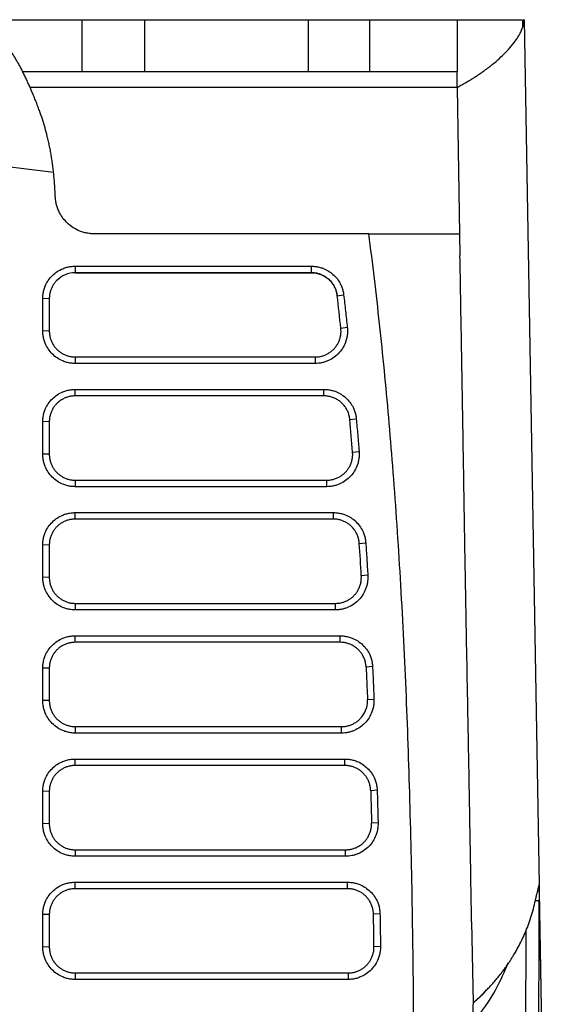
# Model space of a CAD drawing. Header units: millimetres. Extents: x 156922 to 157823, y 112322 to 113312.
# Tile 96 of 123: x 157483 to 157524, y 113141 to 113217. Entities that reach past the tile are written whole.
import ezdxf

# ---------------------------------------------------------------- set-up
doc = ezdxf.new("R2010")
doc.units = ezdxf.units.MM

msp = doc.modelspace()

# ---------------------------------------------------------------- linework, layer by layer
at = {"color": 7, "linetype": 'Continuous', "lineweight": 25}
for p, q in [((157479.794, 113216.829), (157488.179, 113216.829)), ((157488.179, 113216.829), (157488.179, 113212.829)), ((157493.009, 113216.829), (157493.009, 113212.829)), ((157493.009, 113216.829), (157505.615, 113216.829)), ((157505.615, 113216.829), (157505.615, 113212.829)), ((157510.338, 113216.829), (157510.338, 113212.829)), ((157510.338, 113216.829), (157517.09, 113216.829)), ((157517.09, 113216.829), (157517.09, 113212.829)), ((157522.165, 113216.287), (157522.17, 113216.829)), ((157522.251, 113216.829), (157522.211, 113216.829)), ((157522.251, 113216.829), (157523.415, 113150.157)), ((157483.612, 113212.829), (157488.179, 113212.829)), ((157493.009, 113212.829), (157505.615, 113212.829)), ((157510.338, 113212.829), (157517.09, 113212.829)), ((157517.09, 113211.614), (157517.09, 113212.829)), ((157517.09, 113211.614), (157484.193, 113211.614)), ((157517.09, 113211.614), (157517.287, 113200.329)), ((157510.295, 113200.329), (157489.132, 113200.329)), ((157517.287, 113200.329), (157517.316, 113198.661)), ((157487.672, 113197.83), (157505.871, 113197.829)), ((157487.672, 113197.83), (157487.672, 113197.33)), ((157505.871, 113197.33), (157487.672, 113197.33)), ((157487.672, 113197.33), (157487.672, 113197.33)), ((157487.672, 113197.33), (157505.871, 113197.33)), ((157505.871, 113197.33), (157505.871, 113197.829)), ((157505.871, 113197.33), (157505.871, 113197.33)), ((157485.172, 113192.852), (157485.172, 113195.347)), ((157485.672, 113195.33), (157485.172, 113195.347)), ((157485.672, 113195.33), (157485.672, 113192.835)), ((157485.672, 113195.33), (157485.672, 113195.33)), ((157507.858, 113195.56), (157508.353, 113195.635)), ((157507.858, 113195.56), (157507.858, 113195.56)), ((157485.672, 113192.835), (157485.172, 113192.852)), ((157508.139, 113193.05), (157508.634, 113193.121)), ((157487.672, 113190.835), (157487.672, 113190.335)), ((157487.672, 113190.835), (157506.151, 113190.835)), ((157506.151, 113190.835), (157506.151, 113190.335)), ((157506.151, 113190.335), (157487.672, 113190.335)), ((157487.672, 113188.336), (157506.837, 113188.336)), ((157487.672, 113187.837), (157487.672, 113188.336)), ((157506.837, 113187.837), (157506.837, 113188.336)), ((157506.837, 113187.837), (157487.672, 113187.837)), ((157485.172, 113183.358), (157485.172, 113185.854)), ((157485.672, 113185.837), (157485.172, 113185.854)), ((157485.672, 113185.837), (157485.672, 113183.341)), ((157508.829, 113186.013), (157509.326, 113186.074)), ((157509.043, 113183.504), (157509.54, 113183.562)), ((157485.672, 113183.341), (157485.172, 113183.358)), ((157487.672, 113181.341), (157507.05, 113181.341)), ((157487.672, 113181.341), (157487.672, 113180.841)), ((157507.05, 113180.841), (157507.05, 113181.341)), ((157507.05, 113180.841), (157487.672, 113180.841)), ((157487.672, 113178.842), (157507.563, 113178.842)), ((157487.672, 113178.343), (157487.672, 113178.842)), ((157507.563, 113178.343), (157487.672, 113178.343)), ((157507.563, 113178.343), (157507.563, 113178.842)), ((157485.172, 113173.864), (157485.172, 113176.36)), ((157485.672, 113176.343), (157485.172, 113176.36)), ((157485.672, 113176.343), (157485.672, 113173.846)), ((157509.558, 113176.472), (157510.056, 113176.522)), ((157485.672, 113173.846), (157485.172, 113173.864)), ((157510.213, 113174.012), (157509.714, 113173.965)), ((157487.672, 113171.846), (157507.718, 113171.846)), ((157487.672, 113171.846), (157487.672, 113171.347)), ((157507.718, 113171.347), (157507.718, 113171.846)), ((157507.718, 113171.347), (157487.672, 113171.347)), ((157487.672, 113169.348), (157508.084, 113169.348)), ((157487.672, 113168.848), (157487.672, 113169.348)), ((157508.084, 113168.848), (157508.084, 113169.348)), ((157508.084, 113168.848), (157487.672, 113168.848)), ((157485.172, 113164.37), (157485.172, 113166.866)), ((157485.672, 113166.848), (157485.172, 113166.866)), ((157510.58, 113166.979), (157510.082, 113166.939)), ((157485.672, 113166.848), (157485.672, 113164.352)), ((157485.672, 113164.352), (157485.172, 113164.37)), ((157510.19, 113164.434), (157510.689, 113164.472)), ((157487.672, 113162.352), (157487.672, 113161.853)), ((157487.672, 113162.352), (157508.191, 113162.352)), ((157508.191, 113161.853), (157508.191, 113162.352)), ((157508.191, 113161.853), (157487.672, 113161.853)), ((157487.672, 113159.854), (157508.436, 113159.854)), ((157487.672, 113159.354), (157487.672, 113159.854)), ((157508.436, 113159.354), (157487.672, 113159.354)), ((157508.436, 113159.354), (157508.436, 113159.854)), ((157485.172, 113154.876), (157485.172, 113157.372)), ((157485.672, 113157.354), (157485.172, 113157.372)), ((157485.672, 113157.354), (157485.672, 113154.858)), ((157510.935, 113157.445), (157510.435, 113157.413)), ((157485.672, 113154.858), (157485.172, 113154.876)), ((157511.004, 113154.94), (157510.505, 113154.91)), ((157487.672, 113152.858), (157487.672, 113152.358)), ((157487.672, 113152.858), (157508.505, 113152.858)), ((157508.505, 113152.358), (157508.505, 113152.858)), ((157508.505, 113152.358), (157487.672, 113152.358)), ((157487.672, 113150.36), (157508.653, 113150.36)), ((157487.672, 113149.86), (157487.672, 113150.36)), ((157508.653, 113149.86), (157508.653, 113150.36)), ((157508.653, 113149.86), (157487.672, 113149.86)), ((157523.424, 113149.646), (157523.292, 113149.646)), ((157523.424, 113149.646), (157523.885, 113123.177)), ((157523.416, 113148.912), (157523.116, 113148.912)), ((157523.147, 113148.958), (157523.174, 113148.945)), ((157511.152, 113147.919), (157510.652, 113147.893)), ((157523.44, 113148.484), (157523.449, 113147.961)), ((157523.449, 113147.961), (157523.889, 113122.514)), ((157485.172, 113145.381), (157485.172, 113147.877)), ((157485.672, 113147.86), (157485.172, 113147.877)), ((157485.672, 113147.86), (157485.672, 113145.364)), ((157518.212, 113147.315), (157518.321, 113141.061)), ((157522.412, 113145.267), (157522.414, 113146.663)), ((157485.672, 113145.364), (157485.172, 113145.381)), ((157511.19, 113145.416), (157510.69, 113145.391)), ((157487.672, 113143.364), (157508.691, 113143.364)), ((157487.672, 113143.364), (157487.672, 113142.864)), ((157508.691, 113143.364), (157508.691, 113142.864)), ((157508.691, 113142.864), (157487.672, 113142.864))]:
    msp.add_line(p, q, dxfattribs=at)
for points, knots in [([(157479.794, 113216.829), (157479.849, 113216.813), (157479.96, 113216.78), (157480.126, 113216.718), (157480.292, 113216.647), (157480.457, 113216.566), (157480.621, 113216.474), (157480.785, 113216.372), (157480.949, 113216.26), (157481.112, 113216.138), (157481.274, 113216.006), (157481.436, 113215.863), (157481.597, 113215.711), (157481.797, 113215.509), (157482.033, 113215.248), (157482.305, 113214.916), (157482.574, 113214.556), (157482.839, 113214.168), (157483.1, 113213.751), (157483.359, 113213.308), (157483.528, 113212.989), (157483.613, 113212.829)], [0, 0, 0, 0, 0.041946, 0.083821, 0.125636, 0.167402, 0.20913, 0.250829, 0.292511, 0.334188, 0.375869, 0.417565, 0.459288, 0.501049, 0.572957, 0.644561, 0.715916, 0.78708, 0.85811, 0.929064, 1, 1, 1, 1]), ([(157488.179, 113216.829), (157488.2, 113216.829), (157488.243, 113216.829), (157488.32, 113216.829), (157488.406, 113216.829), (157488.502, 113216.829), (157488.608, 113216.829), (157488.724, 113216.829), (157488.954, 113216.829), (157489.342, 113216.829), (157489.951, 113216.829), (157490.641, 113216.829), (157491.269, 113216.829), (157491.793, 113216.829), (157492.193, 113216.829), (157492.599, 113216.829), (157492.872, 113216.829), (157493.009, 113216.829)], [0, 0, 0, 0, 0.035941, 0.071682, 0.107302, 0.142878, 0.178491, 0.214219, 0.250139, 0.375038, 0.500023, 0.624922, 0.749907, 0.812594, 0.87489, 0.937218, 1, 1, 1, 1]), ([(157505.615, 113216.829), (157505.689, 113216.829), (157505.836, 113216.829), (157506.057, 113216.829), (157506.276, 113216.829), (157506.494, 113216.829), (157506.71, 113216.829), (157506.924, 113216.829), (157507.312, 113216.829), (157507.861, 113216.829), (157508.524, 113216.829), (157509.12, 113216.829), (157509.546, 113216.829), (157509.84, 113216.829), (157510.034, 113216.829), (157510.203, 113216.829), (157510.293, 113216.829), (157510.338, 113216.829)], [0, 0, 0, 0, 0.035918, 0.071658, 0.107288, 0.14288, 0.178503, 0.214228, 0.250124, 0.375027, 0.50002, 0.624924, 0.749917, 0.812576, 0.874891, 0.937241, 1, 1, 1, 1]), ([(157517.09, 113216.829), (157517.864, 113216.829), (157519.414, 113216.829), (157521.004, 113216.829), (157521.932, 113216.829), (157522.047, 113216.829), (157522.084, 113216.829)], [0, 0, 0, 0, 0.286536, 0.573087, 0.859535, 1, 1, 1, 1]), ([(157517.09, 113211.614), (157517.189, 113211.667), (157517.388, 113211.772), (157517.677, 113211.933), (157517.958, 113212.096), (157518.23, 113212.261), (157518.494, 113212.428), (157518.75, 113212.597), (157518.998, 113212.767), (157519.237, 113212.939), (157519.468, 113213.111), (157519.807, 113213.375), (157520.233, 113213.732), (157520.671, 113214.141), (157521.104, 113214.591), (157521.592, 113215.175), (157521.996, 113215.817), (157522.194, 113216.343), (157522.245, 113216.632), (157522.25, 113216.753), (157522.251, 113216.784)], [0, 0, 0, 0, 0.030864, 0.061724, 0.092582, 0.123441, 0.154301, 0.185164, 0.21603, 0.246899, 0.277771, 0.308647, 0.388627, 0.468594, 0.529368, 0.633716, 0.793575, 0.907908, 0.976768, 1, 1, 1, 1]), ([(157484.909, 113209.829), (157484.864, 113209.949), (157484.776, 113210.191), (157484.64, 113210.543), (157484.501, 113210.891), (157484.36, 113211.232), (157484.216, 113211.566), (157484.069, 113211.894), (157483.919, 113212.214), (157483.767, 113212.527), (157483.664, 113212.728), (157483.612, 113212.829)], [0, 0, 0, 0, 0.107322, 0.215585, 0.324793, 0.434947, 0.54605, 0.658103, 0.77111, 0.885075, 1, 1, 1, 1]), ([(157488.179, 113212.829), (157488.32, 113212.829), (157488.548, 113212.829), (157489.154, 113212.829), (157489.532, 113212.829), (157490.398, 113212.829), (157490.885, 113212.829), (157491.918, 113212.829), (157492.463, 113212.829), (157493.009, 113212.829)], [0, 0, 0, 0, 0.25, 0.25, 0.5, 0.5, 0.75, 0.75, 1, 1, 1, 1]), ([(157505.615, 113212.829), (157506.13, 113212.829), (157506.645, 113212.829), (157507.627, 113212.829), (157508.093, 113212.829), (157508.933, 113212.829), (157509.306, 113212.829), (157509.925, 113212.829), (157510.169, 113212.829), (157510.338, 113212.829)], [0, 0, 0, 0, 0.25, 0.25, 0.5, 0.5, 0.75, 0.75, 1, 1, 1, 1]), ([(157486.002, 113205.078), (157485.987, 113205.212), (157485.956, 113205.483), (157485.902, 113205.883), (157485.84, 113206.28), (157485.772, 113206.674), (157485.696, 113207.064), (157485.612, 113207.45), (157485.499, 113207.928), (157485.346, 113208.501), (157485.142, 113209.17), (157484.988, 113209.605), (157484.909, 113209.829)], [0, 0, 0, 0, 0.076851, 0.154291, 0.232328, 0.310968, 0.390216, 0.47008, 0.550563, 0.691949, 0.841748, 1, 1, 1, 1]), ([(157486.134, 113203.21), (157486.127, 113203.375), (157486.112, 113203.699), (157486.082, 113204.176), (157486.047, 113204.634), (157486.017, 113204.933), (157486.002, 113205.079)], [0, 0, 0, 0, 0.264646, 0.519484, 0.764577, 1, 1, 1, 1]), ([(157489.132, 113200.329), (157489.078, 113200.33), (157488.971, 113200.332), (157488.811, 113200.345), (157488.653, 113200.366), (157488.497, 113200.395), (157488.342, 113200.433), (157488.189, 113200.479), (157487.904, 113200.582), (157487.504, 113200.785), (157487.066, 113201.132), (157486.716, 113201.526), (157486.484, 113201.899), (157486.326, 113202.249), (157486.225, 113202.56), (157486.157, 113202.882), (157486.142, 113203.1), (157486.134, 113203.21)], [0, 0, 0, 0, 0.035071, 0.06989, 0.104555, 0.139165, 0.173821, 0.208623, 0.243669, 0.371607, 0.499678, 0.606852, 0.714163, 0.785987, 0.856989, 0.928038, 1, 1, 1, 1]), ([(157510.294, 113200.329), (157510.403, 113200.329), (157510.622, 113200.329), (157510.943, 113200.329), (157511.258, 113200.329), (157511.568, 113200.329), (157511.871, 113200.329), (157512.169, 113200.329), (157512.461, 113200.329), (157512.746, 113200.329), (157513.366, 113200.329), (157514.257, 113200.329), (157515.293, 113200.329), (157516.14, 113200.329), (157516.631, 113200.329), (157516.899, 113200.329), (157517.036, 113200.329), (157517.144, 113200.329), (157517.222, 113200.329), (157517.273, 113200.329), (157517.282, 113200.329), (157517.287, 113200.329)], [0, 0, 0, 0, 0.025797, 0.051558, 0.077306, 0.103061, 0.128844, 0.154678, 0.180584, 0.206583, 0.232696, 0.35419, 0.475678, 0.60242, 0.730834, 0.775692, 0.82043, 0.865137, 0.909908, 0.954832, 1, 1, 1, 1]), ([(157513.79, 113130.687), (157513.788, 113131.956), (157513.784, 113134.442), (157513.765, 113138.096), (157513.737, 113141.597), (157513.7, 113144.948), (157513.622, 113150.152), (157513.467, 113157.068), (157513.159, 113165.774), (157512.731, 113174.172), (157512.264, 113180.978), (157511.835, 113186.141), (157511.496, 113189.784), (157511.128, 113193.36), (157510.733, 113196.868), (157510.44, 113199.182), (157510.295, 113200.329)], [0, 0, 0, 0, 0.054533, 0.106893, 0.157081, 0.205097, 0.250942, 0.38087, 0.502501, 0.625456, 0.742417, 0.795771, 0.848201, 0.899712, 0.95031, 1, 1, 1, 1]), ([(157518.212, 113147.315), (157518.179, 113149.213), (157518.117, 113152.881), (157518.025, 113158.19), (157517.935, 113163.089), (157517.85, 113167.548), (157517.773, 113171.657), (157517.699, 113175.956), (157517.62, 113180.777), (157517.529, 113186.322), (157517.426, 113192.347), (157517.354, 113196.505), (157517.316, 113198.661)], [0, 0, 0, 0, 0.110806, 0.214225, 0.309543, 0.396169, 0.473647, 0.548483, 0.64649, 0.754804, 0.872855, 1, 1, 1, 1]), ([(157485.172, 113195.347), (157485.173, 113195.402), (157485.175, 113195.511), (157485.192, 113195.673), (157485.218, 113195.833), (157485.256, 113195.991), (157485.304, 113196.147), (157485.4, 113196.401), (157485.581, 113196.739), (157485.896, 113197.116), (157486.277, 113197.427), (157486.664, 113197.631), (157487.025, 113197.752), (157487.345, 113197.818), (157487.563, 113197.826), (157487.672, 113197.83)], [0, 0, 0, 0, 0.041982, 0.083607, 0.125057, 0.166516, 0.208168, 0.250195, 0.374976, 0.50004, 0.624833, 0.74988, 0.833327, 0.916226, 1, 1, 1, 1]), ([(157487.672, 113197.33), (157487.672, 113197.33), (157487.405, 113197.33), (157486.878, 113197.223), (157486.365, 113196.874), (157486.087, 113196.558), (157485.945, 113196.349), (157485.828, 113196.118), (157485.74, 113195.868), (157485.683, 113195.604), (157485.676, 113195.422), (157485.672, 113195.33)], [0, 0, 0, 0, 0.000005, 0.255906, 0.49962, 0.578385, 0.659002, 0.741471, 0.825793, 0.911969, 1, 1, 1, 1]), ([(157505.871, 113197.829), (157505.922, 113197.829), (157506.023, 113197.827), (157506.174, 113197.813), (157506.323, 113197.791), (157506.47, 113197.759), (157506.615, 113197.719), (157506.853, 113197.637), (157507.173, 113197.483), (157507.539, 113197.214), (157507.852, 113196.884), (157508.072, 113196.544), (157508.216, 113196.222), (157508.307, 113195.933), (157508.337, 113195.734), (157508.353, 113195.635)], [0, 0, 0, 0, 0.042013, 0.083698, 0.125205, 0.166685, 0.20829, 0.250171, 0.375077, 0.500039, 0.62495, 0.749899, 0.833459, 0.916404, 1, 1, 1, 1]), ([(157507.858, 113195.56), (157507.851, 113195.607), (157507.838, 113195.702), (157507.806, 113195.841), (157507.766, 113195.976), (157507.716, 113196.107), (157507.658, 113196.231), (157507.594, 113196.349), (157507.524, 113196.459), (157507.448, 113196.561), (157507.37, 113196.656), (157507.288, 113196.742), (157507.176, 113196.849), (157507.023, 113196.97), (157506.82, 113197.096), (157506.598, 113197.199), (157506.362, 113197.273), (157506.118, 113197.321), (157505.953, 113197.327), (157505.871, 113197.33)], [0, 0, 0, 0, 0.049375, 0.098463, 0.147076, 0.195029, 0.242148, 0.288269, 0.333243, 0.376936, 0.419228, 0.460019, 0.499224, 0.578899, 0.661038, 0.744977, 0.829976, 0.915247, 1, 1, 1, 1]), ([(157505.871, 113197.33), (157506.116, 113197.33), (157506.355, 113197.285), (157506.697, 113197.155), (157506.805, 113197.102), (157507.012, 113196.977), (157507.111, 113196.904), (157507.292, 113196.742), (157507.375, 113196.654), (157507.523, 113196.463), (157507.59, 113196.36), (157507.757, 113196.037), (157507.83, 113195.803), (157507.858, 113195.56)], [0, 0, 0, 0, 0.25, 0.25, 0.375, 0.375, 0.5, 0.5, 0.625, 0.625, 0.75, 0.75, 1, 1, 1, 1]), ([(157508.353, 113195.635), (157508.401, 113195.217), (157508.497, 113194.379), (157508.588, 113193.541), (157508.634, 113193.121)], [0, 0, 0, 0, 0.498563, 1, 1, 1, 1]), ([(157487.672, 113190.335), (157487.617, 113190.336), (157487.507, 113190.338), (157487.344, 113190.355), (157487.182, 113190.382), (157487.023, 113190.419), (157486.866, 113190.468), (157486.61, 113190.565), (157486.27, 113190.748), (157485.89, 113191.064), (157485.577, 113191.448), (157485.372, 113191.838), (157485.25, 113192.201), (157485.184, 113192.524), (157485.176, 113192.742), (157485.172, 113192.852)], [0, 0, 0, 0, 0.041977, 0.083598, 0.125046, 0.166505, 0.208161, 0.250194, 0.374967, 0.500038, 0.624815, 0.749876, 0.833335, 0.916237, 1, 1, 1, 1]), ([(157485.672, 113192.835), (157485.673, 113192.788), (157485.675, 113192.696), (157485.69, 113192.559), (157485.713, 113192.425), (157485.745, 113192.294), (157485.786, 113192.166), (157485.834, 113192.044), (157485.889, 113191.925), (157485.952, 113191.812), (157486.02, 113191.705), (157486.095, 113191.603), (157486.175, 113191.507), (157486.289, 113191.386), (157486.447, 113191.247), (157486.659, 113191.104), (157486.892, 113190.987), (157487.141, 113190.901), (157487.403, 113190.845), (157487.582, 113190.838), (157487.672, 113190.835)], [0, 0, 0, 0, 0.044364, 0.088258, 0.13168, 0.174632, 0.217113, 0.259124, 0.300664, 0.341733, 0.382333, 0.422463, 0.462122, 0.501312, 0.581451, 0.662778, 0.745295, 0.829004, 0.913905, 1, 1, 1, 1]), ([(157508.634, 113193.121), (157508.639, 113193.071), (157508.648, 113192.97), (157508.651, 113192.82), (157508.645, 113192.67), (157508.63, 113192.521), (157508.606, 113192.373), (157508.573, 113192.227), (157508.497, 113191.962), (157508.337, 113191.591), (157508.027, 113191.162), (157507.637, 113190.804), (157507.255, 113190.583), (157506.928, 113190.455), (157506.674, 113190.386), (157506.414, 113190.343), (157506.239, 113190.338), (157506.151, 113190.335)], [0, 0, 0, 0, 0.03611, 0.071887, 0.107458, 0.14295, 0.17849, 0.214207, 0.250226, 0.375139, 0.500051, 0.624941, 0.749843, 0.812716, 0.874891, 0.937082, 1, 1, 1, 1]), ([(157506.151, 113190.835), (157506.199, 113190.836), (157506.294, 113190.838), (157506.436, 113190.854), (157506.576, 113190.879), (157506.713, 113190.914), (157506.847, 113190.958), (157506.976, 113191.011), (157507.101, 113191.073), (157507.221, 113191.143), (157507.334, 113191.221), (157507.442, 113191.306), (157507.543, 113191.397), (157507.657, 113191.515), (157507.779, 113191.666), (157507.901, 113191.858), (157508.003, 113192.068), (157508.082, 113192.296), (157508.133, 113192.538), (157508.157, 113192.792), (157508.145, 113192.963), (157508.139, 113193.05)], [0, 0, 0, 0, 0.042756, 0.085295, 0.127618, 0.169725, 0.211615, 0.25329, 0.294749, 0.335993, 0.377021, 0.417834, 0.458432, 0.498816, 0.564238, 0.631718, 0.701256, 0.772853, 0.846509, 0.922225, 1, 1, 1, 1]), ([(157485.172, 113185.854), (157485.173, 113185.909), (157485.175, 113186.018), (157485.192, 113186.18), (157485.218, 113186.34), (157485.256, 113186.498), (157485.304, 113186.654), (157485.4, 113186.908), (157485.581, 113187.246), (157485.896, 113187.623), (157486.277, 113187.934), (157486.664, 113188.138), (157487.025, 113188.259), (157487.345, 113188.325), (157487.563, 113188.332), (157487.672, 113188.336)], [0, 0, 0, 0, 0.041981, 0.083606, 0.125055, 0.166514, 0.208167, 0.250194, 0.37498, 0.50004, 0.624827, 0.749879, 0.833326, 0.916225, 1, 1, 1, 1]), ([(157506.837, 113188.336), (157506.889, 113188.336), (157506.992, 113188.334), (157507.145, 113188.319), (157507.297, 113188.296), (157507.447, 113188.263), (157507.595, 113188.222), (157507.837, 113188.137), (157508.161, 113187.978), (157508.531, 113187.699), (157508.845, 113187.358), (157509.062, 113187.007), (157509.202, 113186.676), (157509.288, 113186.38), (157509.313, 113186.176), (157509.326, 113186.074)], [0, 0, 0, 0, 0.042021, 0.083703, 0.125201, 0.166674, 0.208279, 0.250173, 0.375083, 0.500041, 0.624946, 0.749895, 0.833466, 0.916396, 1, 1, 1, 1]), ([(157487.672, 113187.837), (157487.626, 113187.836), (157487.535, 113187.834), (157487.4, 113187.82), (157487.267, 113187.797), (157487.137, 113187.765), (157487.01, 113187.725), (157486.887, 113187.678), (157486.768, 113187.622), (157486.655, 113187.56), (157486.546, 113187.491), (157486.443, 113187.416), (157486.346, 113187.335), (157486.225, 113187.222), (157486.087, 113187.065), (157485.945, 113186.856), (157485.828, 113186.625), (157485.74, 113186.376), (157485.683, 113186.111), (157485.676, 113185.929), (157485.672, 113185.837)], [0, 0, 0, 0, 0.043657, 0.086969, 0.129937, 0.172561, 0.214841, 0.256778, 0.29837, 0.339619, 0.380525, 0.421087, 0.461306, 0.501183, 0.579621, 0.659936, 0.742132, 0.826207, 0.912163, 1, 1, 1, 1]), ([(157508.829, 113186.013), (157508.824, 113186.061), (157508.813, 113186.158), (157508.784, 113186.302), (157508.745, 113186.443), (157508.695, 113186.581), (157508.636, 113186.715), (157508.566, 113186.845), (157508.487, 113186.97), (157508.399, 113187.089), (157508.303, 113187.201), (157508.198, 113187.305), (157508.085, 113187.402), (157507.965, 113187.49), (157507.839, 113187.57), (157507.707, 113187.64), (157507.571, 113187.699), (157507.429, 113187.749), (157507.285, 113187.788), (157507.137, 113187.816), (157506.988, 113187.833), (157506.887, 113187.836), (157506.837, 113187.837)], [0, 0, 0, 0, 0.0492655, 0.0986069, 0.1480245, 0.1975183, 0.2470888, 0.2967362, 0.3464606, 0.3962623, 0.4461416, 0.4960987, 0.5461338, 0.5962472, 0.6464391, 0.6967098, 0.7470594, 0.7974882, 0.8479964, 0.8985843, 0.9492521, 1, 1, 1, 1]), ([(157509.326, 113186.074), (157509.362, 113185.657), (157509.436, 113184.82), (157509.505, 113183.983), (157509.54, 113183.562)], [0, 0, 0, 0, 0.4978654, 1, 1, 1, 1]), ([(157509.54, 113183.562), (157509.543, 113183.512), (157509.55, 113183.413), (157509.549, 113183.265), (157509.539, 113183.118), (157509.521, 113182.972), (157509.495, 113182.827), (157509.459, 113182.683), (157509.379, 113182.424), (157509.215, 113182.062), (157508.904, 113181.644), (157508.516, 113181.296), (157508.138, 113181.081), (157507.816, 113180.957), (157507.565, 113180.89), (157507.31, 113180.849), (157507.137, 113180.844), (157507.05, 113180.841)], [0, 0, 0, 0, 0.036099, 0.071876, 0.107453, 0.142951, 0.178496, 0.214212, 0.250219, 0.375135, 0.500049, 0.624943, 0.749848, 0.812708, 0.874893, 0.937094, 1, 1, 1, 1]), ([(157487.672, 113180.841), (157487.617, 113180.842), (157487.507, 113180.844), (157487.344, 113180.861), (157487.182, 113180.888), (157487.023, 113180.925), (157486.866, 113180.974), (157486.61, 113181.071), (157486.27, 113181.253), (157485.89, 113181.57), (157485.577, 113181.954), (157485.372, 113182.343), (157485.25, 113182.706), (157485.184, 113183.029), (157485.176, 113183.248), (157485.172, 113183.358)], [0, 0, 0, 0, 0.041977, 0.083598, 0.125046, 0.166505, 0.208161, 0.250194, 0.374967, 0.500038, 0.624815, 0.749876, 0.833335, 0.916236, 1, 1, 1, 1]), ([(157485.672, 113183.341), (157485.673, 113183.294), (157485.675, 113183.202), (157485.69, 113183.065), (157485.713, 113182.93), (157485.745, 113182.799), (157485.786, 113182.672), (157485.834, 113182.549), (157485.889, 113182.431), (157485.952, 113182.318), (157486.02, 113182.211), (157486.095, 113182.109), (157486.175, 113182.013), (157486.289, 113181.892), (157486.447, 113181.753), (157486.659, 113181.61), (157486.892, 113181.493), (157487.141, 113181.407), (157487.403, 113181.351), (157487.582, 113181.344), (157487.672, 113181.341)], [0, 0, 0, 0, 0.0443613, 0.0882521, 0.1316726, 0.174623, 0.2171032, 0.2591134, 0.3006538, 0.3417245, 0.3823255, 0.4224571, 0.4621193, 0.5013124, 0.5814497, 0.6627765, 0.7452938, 0.8290028, 0.9139045, 1, 1, 1, 1]), ([(157507.05, 113181.341), (157507.097, 113181.342), (157507.191, 113181.344), (157507.332, 113181.359), (157507.47, 113181.384), (157507.605, 113181.418), (157507.737, 113181.461), (157507.865, 113181.512), (157507.988, 113181.573), (157508.106, 113181.64), (157508.219, 113181.716), (157508.325, 113181.798), (157508.425, 113181.887), (157508.548, 113182.011), (157508.685, 113182.18), (157508.824, 113182.404), (157508.935, 113182.653), (157509.012, 113182.923), (157509.055, 113183.21), (157509.047, 113183.405), (157509.043, 113183.504)], [0, 0, 0, 0, 0.042898, 0.085555, 0.127971, 0.170146, 0.21208, 0.253774, 0.295227, 0.33644, 0.377414, 0.418147, 0.45864, 0.498894, 0.576073, 0.655787, 0.738036, 0.822821, 0.910142, 1, 1, 1, 1]), ([(157485.172, 113176.36), (157485.173, 113176.415), (157485.175, 113176.524), (157485.192, 113176.686), (157485.218, 113176.846), (157485.256, 113177.004), (157485.304, 113177.16), (157485.4, 113177.414), (157485.581, 113177.752), (157485.896, 113178.129), (157486.277, 113178.44), (157486.664, 113178.644), (157487.025, 113178.765), (157487.345, 113178.83), (157487.563, 113178.838), (157487.672, 113178.842)], [0, 0, 0, 0, 0.041981, 0.083606, 0.125055, 0.166514, 0.208167, 0.250194, 0.374984, 0.50004, 0.624824, 0.749879, 0.833327, 0.916227, 1, 1, 1, 1]), ([(157487.672, 113178.343), (157487.626, 113178.342), (157487.535, 113178.34), (157487.399, 113178.325), (157487.266, 113178.302), (157487.135, 113178.271), (157487.009, 113178.231), (157486.886, 113178.183), (157486.767, 113178.128), (157486.654, 113178.065), (157486.545, 113177.996), (157486.442, 113177.922), (157486.346, 113177.841), (157486.225, 113177.727), (157486.087, 113177.57), (157485.944, 113177.36), (157485.827, 113177.129), (157485.74, 113176.88), (157485.683, 113176.615), (157485.676, 113176.434), (157485.672, 113176.343)], [0, 0, 0, 0, 0.043791, 0.087213, 0.130267, 0.172952, 0.215269, 0.257217, 0.298797, 0.340009, 0.380853, 0.42133, 0.461439, 0.501181, 0.57999, 0.660528, 0.742798, 0.826799, 0.912533, 1, 1, 1, 1]), ([(157507.563, 113178.842), (157507.615, 113178.841), (157507.72, 113178.839), (157507.875, 113178.824), (157508.029, 113178.801), (157508.182, 113178.767), (157508.332, 113178.724), (157508.577, 113178.636), (157508.905, 113178.472), (157509.278, 113178.185), (157509.593, 113177.834), (157509.807, 113177.474), (157509.943, 113177.136), (157510.025, 113176.833), (157510.046, 113176.626), (157510.056, 113176.522)], [0, 0, 0, 0, 0.0420246, 0.0837026, 0.1251945, 0.1666629, 0.2082708, 0.2501796, 0.3750796, 0.5000417, 0.624949, 0.7498925, 0.8334659, 0.9163829, 1, 1, 1, 1]), ([(157509.558, 113176.472), (157509.554, 113176.519), (157509.546, 113176.612), (157509.522, 113176.75), (157509.489, 113176.886), (157509.447, 113177.018), (157509.396, 113177.145), (157509.337, 113177.269), (157509.27, 113177.387), (157509.196, 113177.499), (157509.115, 113177.606), (157509.027, 113177.707), (157508.909, 113177.826), (157508.751, 113177.957), (157508.546, 113178.09), (157508.322, 113178.199), (157508.081, 113178.28), (157507.826, 113178.332), (157507.651, 113178.339), (157507.563, 113178.343)], [0, 0, 0, 0, 0.046811, 0.093335, 0.139573, 0.185524, 0.23119, 0.276569, 0.321662, 0.36647, 0.410993, 0.45523, 0.499182, 0.578217, 0.659025, 0.741606, 0.825962, 0.912093, 1, 1, 1, 1]), ([(157510.056, 113176.522), (157510.083, 113176.105), (157510.137, 113175.269), (157510.187, 113174.432), (157510.213, 113174.012)], [0, 0, 0, 0, 0.498166, 1, 1, 1, 1]), ([(157487.672, 113171.347), (157487.617, 113171.348), (157487.507, 113171.35), (157487.344, 113171.367), (157487.182, 113171.393), (157487.023, 113171.431), (157486.866, 113171.479), (157486.61, 113171.577), (157486.27, 113171.759), (157485.89, 113172.076), (157485.577, 113172.459), (157485.372, 113172.849), (157485.25, 113173.212), (157485.184, 113173.535), (157485.176, 113173.754), (157485.172, 113173.864)], [0, 0, 0, 0, 0.041982, 0.083605, 0.125054, 0.166512, 0.208165, 0.250194, 0.374964, 0.500038, 0.624818, 0.749876, 0.833341, 0.916242, 1, 1, 1, 1]), ([(157485.672, 113173.846), (157485.673, 113173.8), (157485.675, 113173.708), (157485.69, 113173.572), (157485.713, 113173.438), (157485.745, 113173.307), (157485.785, 113173.18), (157485.833, 113173.057), (157485.888, 113172.939), (157485.951, 113172.826), (157486.019, 113172.718), (157486.094, 113172.616), (157486.174, 113172.519), (157486.288, 113172.398), (157486.446, 113172.259), (157486.658, 113172.116), (157486.89, 113172), (157487.139, 113171.913), (157487.402, 113171.857), (157487.582, 113171.85), (157487.672, 113171.846)], [0, 0, 0, 0, 0.044155, 0.087878, 0.131167, 0.174024, 0.216448, 0.258439, 0.299998, 0.341125, 0.381819, 0.422081, 0.461912, 0.50131, 0.581066, 0.662164, 0.744605, 0.828391, 0.913522, 1, 1, 1, 1]), ([(157510.213, 113174.012), (157510.215, 113173.963), (157510.219, 113173.866), (157510.215, 113173.719), (157510.203, 113173.574), (157510.182, 113173.43), (157510.153, 113173.288), (157510.116, 113173.147), (157510.032, 113172.892), (157509.864, 113172.538), (157509.553, 113172.129), (157509.167, 113171.79), (157508.793, 113171.58), (157508.474, 113171.46), (157508.227, 113171.395), (157507.974, 113171.354), (157507.804, 113171.349), (157507.718, 113171.347)], [0, 0, 0, 0, 0.036089, 0.071865, 0.107445, 0.142949, 0.178499, 0.214214, 0.250213, 0.375131, 0.500048, 0.624949, 0.749852, 0.812699, 0.874892, 0.937102, 1, 1, 1, 1]), ([(157507.718, 113171.846), (157507.765, 113171.847), (157507.858, 113171.849), (157507.997, 113171.864), (157508.133, 113171.888), (157508.267, 113171.922), (157508.397, 113171.964), (157508.524, 113172.014), (157508.646, 113172.073), (157508.762, 113172.139), (157508.874, 113172.213), (157508.98, 113172.293), (157509.079, 113172.379), (157509.201, 113172.5), (157509.339, 113172.666), (157509.479, 113172.887), (157509.593, 113173.131), (157509.673, 113173.396), (157509.719, 113173.677), (157509.716, 113173.868), (157509.714, 113173.965)], [0, 0, 0, 0, 0.0430342, 0.0858028, 0.128306, 0.1705439, 0.2125166, 0.2542243, 0.2956672, 0.3368454, 0.377759, 0.4184082, 0.4587933, 0.4989143, 0.5767314, 0.6568264, 0.7392001, 0.8238532, 0.9107863, 1, 1, 1, 1]), ([(157485.172, 113166.866), (157485.173, 113166.92), (157485.175, 113167.029), (157485.192, 113167.192), (157485.218, 113167.352), (157485.256, 113167.51), (157485.304, 113167.666), (157485.4, 113167.92), (157485.581, 113168.257), (157485.896, 113168.635), (157486.277, 113168.946), (157486.664, 113169.149), (157487.025, 113169.271), (157487.345, 113169.336), (157487.563, 113169.344), (157487.672, 113169.348)], [0, 0, 0, 0, 0.041984, 0.08361, 0.12506, 0.166519, 0.208169, 0.250194, 0.374984, 0.50004, 0.624824, 0.749879, 0.833333, 0.916232, 1, 1, 1, 1]), ([(157508.084, 113169.348), (157508.137, 113169.347), (157508.243, 113169.345), (157508.401, 113169.33), (157508.557, 113169.305), (157508.711, 113169.271), (157508.863, 113169.227), (157509.111, 113169.137), (157509.442, 113168.969), (157509.818, 113168.674), (157510.132, 113168.316), (157510.345, 113167.948), (157510.477, 113167.603), (157510.554, 113167.295), (157510.572, 113167.085), (157510.58, 113166.979)], [0, 0, 0, 0, 0.0420405, 0.0837225, 0.1252108, 0.1666725, 0.2082749, 0.2501839, 0.3750801, 0.500043, 0.624946, 0.7498895, 0.8334765, 0.9163827, 1, 1, 1, 1]), ([(157487.672, 113168.848), (157487.626, 113168.847), (157487.535, 113168.846), (157487.399, 113168.831), (157487.265, 113168.808), (157487.135, 113168.776), (157487.008, 113168.736), (157486.885, 113168.688), (157486.767, 113168.633), (157486.653, 113168.571), (157486.545, 113168.502), (157486.442, 113168.427), (157486.345, 113168.347), (157486.225, 113168.233), (157486.087, 113168.076), (157485.944, 113167.866), (157485.827, 113167.635), (157485.74, 113167.386), (157485.683, 113167.121), (157485.676, 113166.94), (157485.672, 113166.848)], [0, 0, 0, 0, 0.043851, 0.087322, 0.130414, 0.173126, 0.215459, 0.257413, 0.298988, 0.340183, 0.381001, 0.421439, 0.461499, 0.501181, 0.579975, 0.660504, 0.742771, 0.826775, 0.912518, 1, 1, 1, 1]), ([(157510.082, 113166.939), (157510.078, 113166.987), (157510.072, 113167.082), (157510.05, 113167.223), (157510.018, 113167.362), (157509.978, 113167.496), (157509.928, 113167.626), (157509.87, 113167.752), (157509.803, 113167.872), (157509.73, 113167.987), (157509.649, 113168.096), (157509.562, 113168.198), (157509.443, 113168.319), (157509.285, 113168.454), (157509.077, 113168.59), (157508.85, 113168.701), (157508.606, 113168.784), (157508.349, 113168.838), (157508.173, 113168.845), (157508.084, 113168.848)], [0, 0, 0, 0, 0.047169, 0.093979, 0.140431, 0.186525, 0.23226, 0.277638, 0.322658, 0.36732, 0.411625, 0.455573, 0.499164, 0.578674, 0.659768, 0.742446, 0.826711, 0.912562, 1, 1, 1, 1]), ([(157510.082, 113166.939), (157510.101, 113166.521), (157510.138, 113165.686), (157510.173, 113164.851), (157510.19, 113164.434)], [2, 2, 2, 2, 3.779382, 5.553889, 5.553889, 5.553889, 5.553889]), ([(157510.58, 113166.979), (157510.599, 113166.564), (157510.637, 113165.728), (157510.671, 113164.893), (157510.689, 113164.472)], [0, 0, 0, 0, 0.496667, 1, 1, 1, 1]), ([(157487.672, 113161.853), (157487.617, 113161.854), (157487.507, 113161.856), (157487.344, 113161.872), (157487.182, 113161.899), (157487.023, 113161.937), (157486.866, 113161.985), (157486.61, 113162.083), (157486.27, 113162.265), (157485.89, 113162.582), (157485.577, 113162.965), (157485.372, 113163.355), (157485.25, 113163.718), (157485.184, 113164.041), (157485.176, 113164.26), (157485.172, 113164.37)], [0, 0, 0, 0, 0.041974, 0.083594, 0.125041, 0.166501, 0.208158, 0.250194, 0.374974, 0.500038, 0.624811, 0.749876, 0.833344, 0.916246, 1, 1, 1, 1]), ([(157485.672, 113164.352), (157485.673, 113164.306), (157485.675, 113164.214), (157485.69, 113164.077), (157485.713, 113163.943), (157485.745, 113163.812), (157485.785, 113163.685), (157485.833, 113163.562), (157485.889, 113163.444), (157485.951, 113163.331), (157486.02, 113163.223), (157486.094, 113163.121), (157486.174, 113163.025), (157486.289, 113162.904), (157486.447, 113162.765), (157486.659, 113162.622), (157486.891, 113162.505), (157487.14, 113162.419), (157487.402, 113162.363), (157487.582, 113162.356), (157487.672, 113162.352)], [0, 0, 0, 0, 0.0442169, 0.0879896, 0.1313182, 0.1742029, 0.2166436, 0.2586407, 0.300194, 0.3413039, 0.3819704, 0.4221937, 0.4619739, 0.5013111, 0.5813264, 0.66258, 0.745073, 0.8288067, 0.913782, 1, 1, 1, 1]), ([(157510.689, 113164.472), (157510.69, 113164.415), (157510.692, 113164.303), (157510.682, 113164.134), (157510.661, 113163.968), (157510.629, 113163.803), (157510.586, 113163.64), (157510.496, 113163.374), (157510.322, 113163.019), (157510.01, 113162.618), (157509.626, 113162.286), (157509.255, 113162.081), (157508.939, 113161.963), (157508.695, 113161.899), (157508.445, 113161.86), (157508.276, 113161.855), (157508.191, 113161.853)], [0, 0, 0, 0, 0.042058, 0.083726, 0.125188, 0.166629, 0.208238, 0.250199, 0.375126, 0.500041, 0.624936, 0.749852, 0.812694, 0.874895, 0.937112, 1, 1, 1, 1]), ([(157508.191, 113162.352), (157508.238, 113162.353), (157508.33, 113162.355), (157508.468, 113162.37), (157508.603, 113162.394), (157508.736, 113162.426), (157508.865, 113162.467), (157508.99, 113162.517), (157509.111, 113162.574), (157509.226, 113162.639), (157509.337, 113162.711), (157509.442, 113162.789), (157509.54, 113162.874), (157509.779, 113163.106), (157510.089, 113163.578), (157510.199, 113164.118), (157510.191, 113164.407), (157510.19, 113164.434)], [0, 0, 0, 0, 0.043292, 0.086292, 0.128998, 0.171412, 0.213533, 0.255362, 0.296898, 0.338142, 0.379095, 0.419755, 0.460124, 0.500202, 0.730294, 0.974531, 1, 1, 1, 1]), ([(157485.172, 113157.372), (157485.173, 113157.426), (157485.175, 113157.535), (157485.192, 113157.697), (157485.218, 113157.858), (157485.256, 113158.016), (157485.304, 113158.172), (157485.4, 113158.425), (157485.581, 113158.763), (157485.896, 113159.14), (157486.277, 113159.452), (157486.664, 113159.655), (157487.025, 113159.777), (157487.345, 113159.842), (157487.563, 113159.85), (157487.672, 113159.854)], [0, 0, 0, 0, 0.04198, 0.083604, 0.125054, 0.166513, 0.208166, 0.250194, 0.374983, 0.50004, 0.624823, 0.749879, 0.833331, 0.91623, 1, 1, 1, 1]), ([(157487.672, 113159.354), (157487.626, 113159.353), (157487.535, 113159.351), (157487.399, 113159.337), (157487.266, 113159.314), (157487.135, 113159.282), (157487.008, 113159.242), (157486.885, 113159.194), (157486.767, 113159.139), (157486.653, 113159.077), (157486.545, 113159.008), (157486.442, 113158.933), (157486.345, 113158.852), (157486.224, 113158.738), (157486.086, 113158.581), (157485.944, 113158.371), (157485.827, 113158.14), (157485.74, 113157.891), (157485.683, 113157.627), (157485.676, 113157.445), (157485.672, 113157.354)], [0, 0, 0, 0, 0.04382, 0.087266, 0.130338, 0.173036, 0.21536, 0.257311, 0.298889, 0.340093, 0.380924, 0.421382, 0.461468, 0.50118, 0.58016, 0.660802, 0.743105, 0.827073, 0.912704, 1, 1, 1, 1]), ([(157508.436, 113159.854), (157508.49, 113159.853), (157508.597, 113159.851), (157508.757, 113159.835), (157508.914, 113159.81), (157509.07, 113159.775), (157509.223, 113159.73), (157509.474, 113159.638), (157509.808, 113159.467), (157510.185, 113159.166), (157510.5, 113158.801), (157510.71, 113158.427), (157510.84, 113158.077), (157510.914, 113157.765), (157510.928, 113157.552), (157510.935, 113157.445)], [0, 0, 0, 0, 0.042039, 0.083715, 0.125198, 0.166657, 0.208264, 0.250188, 0.375094, 0.500044, 0.62494, 0.749887, 0.833477, 0.916374, 1, 1, 1, 1]), ([(157510.435, 113157.413), (157510.433, 113157.462), (157510.428, 113157.558), (157510.408, 113157.701), (157510.378, 113157.842), (157510.338, 113157.978), (157510.289, 113158.111), (157510.232, 113158.238), (157510.166, 113158.361), (157510.093, 113158.477), (157510.013, 113158.587), (157509.926, 113158.691), (157509.807, 113158.814), (157509.648, 113158.952), (157509.439, 113159.091), (157509.21, 113159.204), (157508.964, 113159.289), (157508.704, 113159.344), (157508.526, 113159.351), (157508.436, 113159.354)], [0, 0, 0, 0, 0.047321, 0.094253, 0.140795, 0.186949, 0.232714, 0.27809, 0.323078, 0.367678, 0.411889, 0.455713, 0.499149, 0.578709, 0.659834, 0.742524, 0.826781, 0.912606, 1, 1, 1, 1]), ([(157510.435, 113157.413), (157510.448, 113156.995), (157510.472, 113156.161), (157510.494, 113155.326), (157510.505, 113154.91)], [2, 2, 2, 2, 3.776194, 5.547953, 5.547953, 5.547953, 5.547953]), ([(157510.935, 113157.445), (157510.947, 113157.032), (157510.971, 113156.197), (157510.993, 113155.362), (157511.004, 113154.94)], [0, 0, 0, 0, 0.495003, 1, 1, 1, 1]), ([(157487.672, 113152.358), (157487.617, 113152.359), (157487.507, 113152.361), (157487.344, 113152.378), (157487.182, 113152.405), (157487.023, 113152.443), (157486.866, 113152.491), (157486.61, 113152.588), (157486.27, 113152.771), (157485.89, 113153.088), (157485.577, 113153.471), (157485.372, 113153.861), (157485.25, 113154.224), (157485.184, 113154.547), (157485.176, 113154.766), (157485.172, 113154.876)], [0, 0, 0, 0, 0.041981, 0.083605, 0.125054, 0.166512, 0.208165, 0.250194, 0.374964, 0.500038, 0.624818, 0.749876, 0.83334, 0.916241, 1, 1, 1, 1]), ([(157485.672, 113154.858), (157485.673, 113154.812), (157485.675, 113154.72), (157485.69, 113154.583), (157485.713, 113154.449), (157485.745, 113154.318), (157485.785, 113154.191), (157485.833, 113154.068), (157485.888, 113153.95), (157485.951, 113153.837), (157486.019, 113153.729), (157486.094, 113153.627), (157486.174, 113153.531), (157486.288, 113153.41), (157486.446, 113153.271), (157486.658, 113153.128), (157486.89, 113153.011), (157487.139, 113152.925), (157487.402, 113152.869), (157487.582, 113152.862), (157487.672, 113152.858)], [0, 0, 0, 0, 0.0441726, 0.0879091, 0.1312096, 0.1740741, 0.2165027, 0.2584957, 0.300053, 0.3411749, 0.3818614, 0.4221127, 0.461929, 0.5013103, 0.5810958, 0.6622115, 0.7446587, 0.8284385, 0.9135519, 1, 1, 1, 1]), ([(157511.004, 113154.94), (157511.004, 113154.884), (157511.005, 113154.772), (157510.993, 113154.606), (157510.97, 113154.441), (157510.936, 113154.278), (157510.891, 113154.118), (157510.799, 113153.855), (157510.623, 113153.505), (157510.311, 113153.111), (157509.928, 113152.784), (157509.559, 113152.583), (157509.246, 113152.467), (157509.004, 113152.404), (157508.756, 113152.366), (157508.589, 113152.361), (157508.505, 113152.358)], [0, 0, 0, 0, 0.042054, 0.083724, 0.12519, 0.166636, 0.208244, 0.250196, 0.375119, 0.50004, 0.624948, 0.749855, 0.812683, 0.874887, 0.937112, 1, 1, 1, 1]), ([(157508.505, 113152.858), (157508.551, 113152.859), (157508.643, 113152.861), (157508.78, 113152.875), (157508.914, 113152.899), (157509.045, 113152.931), (157509.173, 113152.971), (157509.297, 113153.02), (157509.417, 113153.076), (157509.532, 113153.14), (157509.642, 113153.211), (157509.746, 113153.288), (157509.844, 113153.37), (157509.966, 113153.487), (157510.105, 113153.648), (157510.247, 113153.864), (157510.363, 113154.101), (157510.448, 113154.358), (157510.5, 113154.63), (157510.503, 113154.816), (157510.505, 113154.91)], [0, 0, 0, 0, 0.043263, 0.086219, 0.128869, 0.171212, 0.213249, 0.25498, 0.296405, 0.337524, 0.378338, 0.418846, 0.459048, 0.498946, 0.577657, 0.658286, 0.740834, 0.825302, 0.91169, 1, 1, 1, 1]), ([(157485.172, 113147.877), (157485.173, 113147.932), (157485.175, 113148.041), (157485.192, 113148.203), (157485.218, 113148.363), (157485.256, 113148.521), (157485.304, 113148.677), (157485.4, 113148.931), (157485.581, 113149.269), (157485.896, 113149.646), (157486.277, 113149.957), (157486.664, 113150.161), (157487.025, 113150.282), (157487.345, 113150.348), (157487.563, 113150.356), (157487.672, 113150.36)], [0, 0, 0, 0, 0.041986, 0.083613, 0.125064, 0.166522, 0.208171, 0.250194, 0.374979, 0.50004, 0.624828, 0.749879, 0.833333, 0.916232, 1, 1, 1, 1]), ([(157508.653, 113150.36), (157508.707, 113150.359), (157508.815, 113150.357), (157508.976, 113150.341), (157509.134, 113150.315), (157509.291, 113150.279), (157509.446, 113150.233), (157509.698, 113150.14), (157510.034, 113149.966), (157510.413, 113149.661), (157510.728, 113149.291), (157510.937, 113148.912), (157511.064, 113148.557), (157511.135, 113148.241), (157511.146, 113148.027), (157511.152, 113147.919)], [0, 0, 0, 0, 0.042049, 0.083729, 0.125209, 0.166664, 0.208267, 0.250191, 0.375087, 0.500045, 0.624942, 0.749886, 0.833478, 0.916368, 1, 1, 1, 1]), ([(157523.415, 113150.151), (157523.415, 113150.162), (157523.414, 113150.197), (157523.42, 113149.865), (157523.424, 113149.646)], [0, 0, 0, 0, 0.339865, 1, 1, 1, 1]), ([(157487.672, 113149.86), (157487.626, 113149.859), (157487.535, 113149.857), (157487.399, 113149.843), (157487.265, 113149.82), (157487.135, 113149.788), (157487.008, 113149.748), (157486.885, 113149.7), (157486.767, 113149.645), (157486.653, 113149.583), (157486.545, 113149.514), (157486.442, 113149.439), (157486.345, 113149.358), (157486.225, 113149.244), (157486.087, 113149.087), (157485.944, 113148.878), (157485.827, 113148.646), (157485.74, 113148.397), (157485.683, 113148.133), (157485.676, 113147.951), (157485.672, 113147.86)], [0, 0, 0, 0, 0.043836, 0.087295, 0.130377, 0.173083, 0.215412, 0.257364, 0.29894, 0.34014, 0.380964, 0.421412, 0.461484, 0.501181, 0.580016, 0.66057, 0.742845, 0.826841, 0.912559, 1, 1, 1, 1]), ([(157510.652, 113147.893), (157510.65, 113147.942), (157510.647, 113148.04), (157510.628, 113148.185), (157510.599, 113148.327), (157510.56, 113148.466), (157510.512, 113148.6), (157510.456, 113148.729), (157510.391, 113148.853), (157510.318, 113148.97), (157510.238, 113149.082), (157510.151, 113149.187), (157510.032, 113149.312), (157509.873, 113149.451), (157509.663, 113149.592), (157509.432, 113149.708), (157509.184, 113149.794), (157508.922, 113149.849), (157508.743, 113149.856), (157508.653, 113149.86)], [0, 0, 0, 0, 0.0475028, 0.0945798, 0.1412312, 0.1874571, 0.2332576, 0.278633, 0.3235833, 0.3681088, 0.4122097, 0.455886, 0.499138, 0.5788206, 0.6600194, 0.7427358, 0.8269707, 0.9127251, 1, 1, 1, 1]), ([(157523.091, 113148.806), (157523.103, 113148.858), (157523.125, 113148.961), (157523.159, 113149.105), (157523.191, 113149.241), (157523.222, 113149.369), (157523.251, 113149.487), (157523.279, 113149.598), (157523.312, 113149.726), (157523.346, 113149.862), (157523.378, 113149.992), (157523.402, 113150.093), (157523.411, 113150.136), (157523.415, 113150.157)], [0, 0, 0, 0, 0.072125, 0.143807, 0.215179, 0.286371, 0.357513, 0.428731, 0.50015, 0.627065, 0.752234, 0.876326, 1, 1, 1, 1]), ([(157518.321, 113141.061), (157518.416, 113141.144), (157518.604, 113141.308), (157518.874, 113141.559), (157519.132, 113141.809), (157519.379, 113142.058), (157519.615, 113142.308), (157519.841, 113142.556), (157520.056, 113142.804), (157520.261, 113143.05), (157520.456, 113143.295), (157520.642, 113143.539), (157520.819, 113143.78), (157520.988, 113144.02), (157521.148, 113144.258), (157521.3, 113144.493), (157521.497, 113144.813), (157521.737, 113145.228), (157522.011, 113145.752), (157522.271, 113146.305), (157522.514, 113146.888), (157522.735, 113147.501), (157522.933, 113148.143), (157523.038, 113148.582), (157523.091, 113148.806)], [0, 0, 0, 0, 0.036691, 0.07287, 0.108543, 0.143716, 0.178393, 0.212578, 0.246272, 0.279479, 0.312198, 0.344432, 0.376181, 0.407445, 0.438223, 0.468516, 0.498322, 0.560865, 0.626459, 0.695095, 0.766765, 0.841472, 0.919218, 1, 1, 1, 1]), ([(157523.148, 113148.958), (157523.193, 113148.954), (157523.284, 113148.946), (157523.373, 113148.923), (157523.416, 113148.912)], [0, 0, 0, 0, 0.504431, 1, 1, 1, 1]), ([(157523.411, 113145.267), (157523.412, 113145.873), (157523.415, 113147.088), (157523.416, 113148.303), (157523.416, 113148.912)], [0, 0, 0, 0, 0.49885, 1, 1, 1, 1]), ([(157511.152, 113147.919), (157511.159, 113147.507), (157511.172, 113146.672), (157511.184, 113145.838), (157511.19, 113145.416)], [0, 0, 0, 0, 0.49394, 1, 1, 1, 1]), ([(157487.672, 113142.864), (157487.617, 113142.865), (157487.507, 113142.867), (157487.344, 113142.884), (157487.182, 113142.911), (157487.023, 113142.948), (157486.866, 113142.997), (157486.61, 113143.094), (157486.27, 113143.277), (157485.89, 113143.593), (157485.577, 113143.977), (157485.372, 113144.366), (157485.25, 113144.73), (157485.184, 113145.053), (157485.176, 113145.271), (157485.172, 113145.381)], [0, 0, 0, 0, 0.041977, 0.083598, 0.125045, 0.166504, 0.20816, 0.250194, 0.374971, 0.500038, 0.624816, 0.749876, 0.833338, 0.91624, 1, 1, 1, 1]), ([(157485.672, 113145.364), (157485.673, 113145.318), (157485.675, 113145.226), (157485.69, 113145.089), (157485.713, 113144.955), (157485.745, 113144.824), (157485.785, 113144.697), (157485.833, 113144.574), (157485.889, 113144.456), (157485.951, 113144.343), (157486.02, 113144.235), (157486.094, 113144.133), (157486.174, 113144.037), (157486.289, 113143.915), (157486.447, 113143.777), (157486.659, 113143.633), (157486.891, 113143.517), (157487.14, 113143.43), (157487.402, 113143.374), (157487.582, 113143.367), (157487.672, 113143.364)], [0, 0, 0, 0, 0.0442129, 0.0879824, 0.1313085, 0.1741913, 0.2166309, 0.2586276, 0.3001813, 0.3412922, 0.3819605, 0.4221862, 0.4619695, 0.5013106, 0.5812529, 0.6624627, 0.7449412, 0.8286896, 0.9137088, 1, 1, 1, 1]), ([(157511.19, 113145.416), (157511.19, 113145.36), (157511.189, 113145.249), (157511.175, 113145.084), (157511.151, 113144.921), (157511.115, 113144.76), (157511.069, 113144.601), (157510.976, 113144.341), (157510.798, 113143.995), (157510.485, 113143.606), (157510.104, 113143.284), (157509.713, 113143.072), (157509.348, 113142.945), (157509.022, 113142.877), (157508.801, 113142.868), (157508.691, 113142.864)], [0, 0, 0, 0, 0.042047, 0.083717, 0.125187, 0.166637, 0.208249, 0.250199, 0.375113, 0.500046, 0.624949, 0.74988, 0.833478, 0.91635, 1, 1, 1, 1]), ([(157508.691, 113143.364), (157508.736, 113143.365), (157508.828, 113143.367), (157508.963, 113143.381), (157509.097, 113143.404), (157509.227, 113143.436), (157509.355, 113143.476), (157509.478, 113143.524), (157509.597, 113143.579), (157509.711, 113143.642), (157509.82, 113143.712), (157509.924, 113143.787), (157510.021, 113143.869), (157510.143, 113143.985), (157510.282, 113144.144), (157510.425, 113144.357), (157510.542, 113144.592), (157510.628, 113144.845), (157510.683, 113145.114), (157510.688, 113145.298), (157510.69, 113145.391)], [0, 0, 0, 0, 0.04334, 0.08636, 0.129061, 0.171441, 0.213502, 0.255244, 0.296666, 0.337769, 0.378553, 0.419018, 0.459164, 0.498992, 0.577949, 0.658722, 0.741313, 0.825723, 0.911951, 1, 1, 1, 1]), ([(157520.433, 113052.492), (157520.498, 113053.468), (157520.63, 113055.425), (157520.818, 113058.37), (157521, 113061.332), (157521.175, 113064.309), (157521.344, 113067.303), (157521.506, 113070.313), (157521.661, 113073.34), (157521.81, 113076.383), (157521.952, 113079.443), (157522.087, 113082.52), (157522.215, 113085.614), (157522.337, 113088.724), (157522.452, 113091.851), (157522.561, 113094.995), (157522.672, 113098.454), (157522.784, 113102.236), (157522.894, 113106.35), (157522.994, 113110.507), (157523.083, 113114.705), (157523.162, 113118.946), (157523.23, 113123.229), (157523.288, 113127.555), (157523.335, 113131.923), (157523.371, 113136.333), (157523.398, 113140.786), (157523.407, 113143.769), (157523.411, 113145.267)], [0, 0, 0, 0, 0.031873, 0.063902, 0.096089, 0.128432, 0.160933, 0.193591, 0.226407, 0.25938, 0.292512, 0.325802, 0.35925, 0.392857, 0.426623, 0.460547, 0.494631, 0.538499, 0.582781, 0.627478, 0.672588, 0.718114, 0.764055, 0.810412, 0.857185, 0.904374, 0.951979, 1, 1, 1, 1]), ([(157520.653, 113070.519), (157520.749, 113072.183), (157521.293, 113081.517), (157521.736, 113096.064), (157522.156, 113114.135), (157522.355, 113129.676), (157522.393, 113140.07), (157522.412, 113145.267)], [0, 0, 0, 0, 0.0674362, 0.3782838, 0.5855314, 0.7927709, 1, 1, 1, 1]), ([(157518.345, 113139.509), (157518.983, 113140.379), (157520.084, 113141.88), (157520.749, 113143.481), (157521.029, 113144.154)], [0, 0, 0, 0, 0.579789, 1, 1, 1, 1]), ([(157519.314, 113142.058), (157519.273, 113142), (157519.015, 113141.634), (157518.637, 113141.31), (157518.319, 113141.038)], [0, 0, 0, 0, 0.158317, 1, 1, 1, 1]), ([(157518.321, 113141.061), (157518.319, 113140.942), (157518.314, 113140.706), (157518.295, 113140.352), (157518.268, 113139.999), (157518.232, 113139.647), (157518.187, 113139.295), (157518.133, 113138.945), (157518.069, 113138.595), (157517.931, 113137.925), (157517.666, 113136.942), (157517.183, 113135.646), (157516.566, 113134.368), (157515.954, 113133.357), (157515.433, 113132.612), (157515.056, 113132.113), (157514.656, 113131.626), (157514.237, 113131.15), (157513.939, 113130.841), (157513.79, 113130.687)], [0, 0, 0, 0, 0.032507, 0.064954, 0.097349, 0.1297, 0.162017, 0.194307, 0.226581, 0.258847, 0.38018, 0.500647, 0.625102, 0.747592, 0.798822, 0.849627, 0.900058, 0.950165, 1, 1, 1, 1])]:
    msp.add_open_spline(points, degree=3, knots=knots, dxfattribs=at)
for points in [[(157522.251, 113216.784), (157522.251, 113216.799), (157522.251, 113216.814), (157522.251, 113216.829)], [(157459.172, 113206.829), (157468.14, 113206.829), (157477.108, 113206.243), (157486, 113205.078)], [(157508.139, 113193.05), (157508.048, 113193.887), (157507.955, 113194.724), (157507.858, 113195.56)], [(157509.043, 113183.504), (157508.975, 113184.341), (157508.903, 113185.177), (157508.829, 113186.013)], [(157509.714, 113173.965), (157509.665, 113174.801), (157509.613, 113175.637), (157509.558, 113176.472)], [(157510.69, 113145.391), (157510.679, 113146.225), (157510.666, 113147.059), (157510.652, 113147.893)]]:
    msp.add_open_spline(points, degree=3, dxfattribs=at)

doc.saveas('drawing.dxf')
